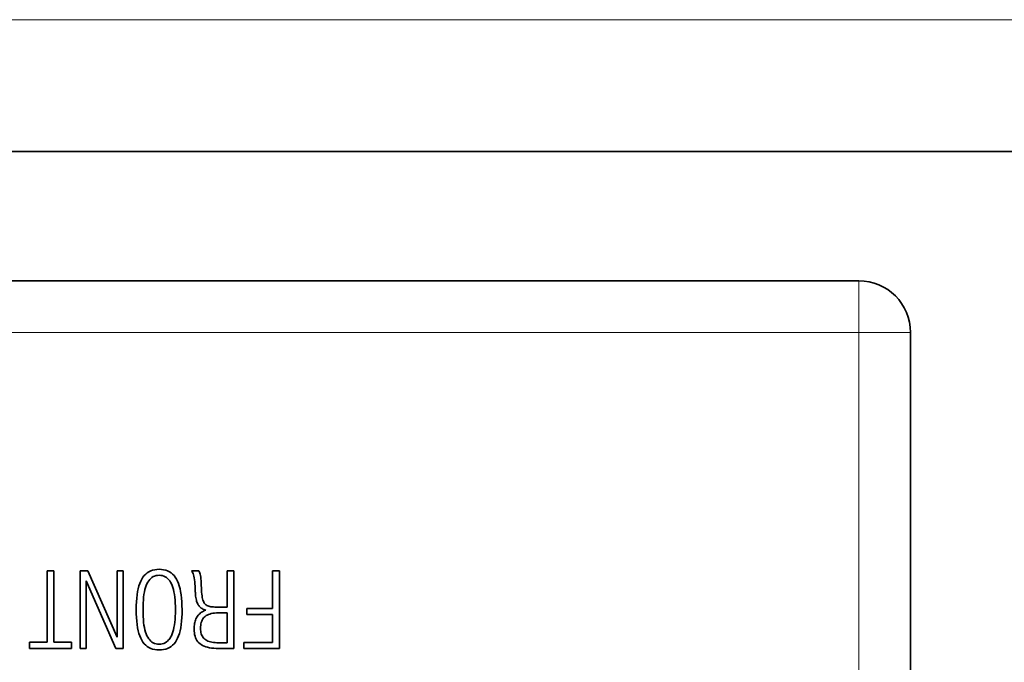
# Model space of a CAD drawing. Header units: millimetres. Extents: x -34 to 6620, y -230 to 4700.
# Tile 74 of 216: x 3065 to 3446, y 229 to 478. Entities that reach past the tile are written whole.
import ezdxf

# ---------------------------------------------------------------- set-up
doc = ezdxf.new("R2010")
doc.units = ezdxf.units.MM
doc.layers.add('1', color=7, linetype='Continuous', true_color=0xffffff)

# ---------------------------------------------------------------- blocks, each defined once
blk = doc.blocks.new('_U55')
at = {"layer": '1', "color": 3, "lineweight": 13}
blk.add_line((1801.310783, 477.58062), (5322.310783, 477.58062), dxfattribs=at)

msp = doc.modelspace()

# ---------------------------------------------------------------- linework, layer by layer
at = {"layer": '1', "color": 7, "linetype": 'Continuous', "lineweight": 35}
for p, q in [((3537.311, 426.667), (3023.311, 426.667)), ((3057.311, 376.667), (3389.811, 376.667)), ((3409.811, 196.667), (3409.811, 356.667)), ((3075.945, 264.551), (3075.945, 236.969)), ((3078.56, 264.551), (3075.945, 264.551)), ((3078.56, 236.969), (3078.56, 264.551)), ((3091.653, 264.551), (3088.724, 264.551)), ((3088.724, 264.551), (3088.724, 234.551)), ((3103.016, 238.896), (3091.653, 264.551)), ((3103.016, 264.551), (3103.016, 238.896)), ((3105.395, 264.551), (3103.016, 264.551)), ((3105.395, 234.551), (3105.395, 264.551)), ((3113.518, 262.739), (3113.015, 262.095)), ((3114.069, 263.306), (3113.518, 262.739)), ((3114.668, 263.798), (3114.069, 263.306)), ((3115.315, 264.215), (3114.668, 263.798)), ((3116.011, 264.555), (3115.315, 264.215)), ((3116.755, 264.82), (3116.011, 264.555)), ((3117.546, 265.009), (3116.755, 264.82)), ((3118.386, 265.123), (3117.546, 265.009)), ((3118.65, 262.789), (3118.06, 262.692)), ((3119.274, 265.161), (3118.386, 265.123)), ((3119.274, 262.821), (3118.65, 262.789)), ((3120.159, 265.123), (3119.274, 265.161)), ((3119.899, 262.789), (3119.274, 262.821)), ((3120.489, 262.691), (3119.899, 262.789)), ((3120.995, 265.009), (3120.159, 265.123)), ((3121.784, 264.82), (3120.995, 265.009)), ((3122.525, 264.555), (3121.784, 264.82)), ((3123.218, 264.215), (3122.525, 264.555)), ((3123.864, 263.798), (3123.218, 264.215)), ((3124.462, 263.306), (3123.864, 263.798)), ((3125.012, 262.739), (3124.462, 263.306)), ((3125.514, 262.095), (3125.012, 262.739)), ((3134.648, 264.551), (3131.738, 264.551)), ((3131.738, 264.551), (3131.975, 264.273)), ((3131.975, 264.273), (3132.191, 263.924)), ((3132.191, 263.924), (3132.386, 263.505)), ((3132.386, 263.505), (3132.559, 263.016)), ((3132.559, 263.016), (3132.711, 262.458)), ((3134.788, 264.341), (3134.648, 264.551)), ((3134.917, 264.054), (3134.788, 264.341)), ((3135.035, 263.693), (3134.917, 264.054)), ((3135.142, 263.255), (3135.035, 263.693)), ((3135.238, 262.743), (3135.142, 263.255)), ((3135.323, 262.155), (3135.238, 262.743)), ((3145.559, 264.551), (3145.559, 250.574)), ((3148.095, 264.551), (3145.559, 264.551)), ((3148.095, 234.551), (3148.095, 264.551)), ((3163.055, 264.551), (3163.055, 250.023)), ((3165.768, 264.551), (3163.055, 264.551)), ((3165.768, 234.551), (3165.768, 264.551)), ((3091.103, 260.718), (3102.525, 234.551)), ((3091.103, 234.551), (3091.103, 260.718)), ((3111.786, 259.692), (3111.463, 258.721)), ((3112.152, 260.577), (3111.786, 259.692)), ((3112.561, 261.376), (3112.152, 260.577)), ((3113.015, 262.095), (3112.561, 261.376)), ((3114.546, 259.587), (3114.257, 258.905)), ((3114.868, 260.202), (3114.546, 259.587)), ((3115.223, 260.752), (3114.868, 260.202)), ((3115.612, 261.237), (3115.223, 260.752)), ((3116.034, 261.657), (3115.612, 261.237)), ((3116.49, 262.013), (3116.034, 261.657)), ((3116.98, 262.304), (3116.49, 262.013)), ((3117.503, 262.53), (3116.98, 262.304)), ((3118.06, 262.692), (3117.503, 262.53)), ((3121.047, 262.529), (3120.489, 262.691)), ((3121.571, 262.301), (3121.047, 262.529)), ((3122.061, 262.008), (3121.571, 262.301)), ((3122.518, 261.65), (3122.061, 262.008)), ((3122.942, 261.227), (3122.518, 261.65)), ((3123.332, 260.739), (3122.942, 261.227)), ((3123.689, 260.186), (3123.332, 260.739)), ((3124.012, 259.568), (3123.689, 260.186)), ((3124.304, 258.882), (3124.012, 259.568)), ((3125.968, 261.376), (3125.514, 262.095)), ((3126.377, 260.577), (3125.968, 261.376)), ((3126.743, 259.692), (3126.377, 260.577)), ((3127.066, 258.721), (3126.743, 259.692)), ((3132.711, 262.458), (3132.842, 261.829)), ((3132.842, 261.829), (3132.952, 261.13)), ((3132.952, 261.13), (3133.041, 260.362)), ((3133.041, 260.362), (3133.108, 259.523)), ((3133.108, 259.523), (3133.154, 258.614)), ((3135.397, 261.491), (3135.323, 262.155)), ((3135.459, 260.752), (3135.397, 261.491)), ((3135.511, 259.937), (3135.459, 260.752)), ((3135.552, 259.047), (3135.511, 259.937)), ((3135.564, 258.797), (3135.552, 259.047)), ((3110.752, 255.296), (3110.602, 253.983)), ((3110.946, 256.523), (3110.752, 255.296)), ((3111.183, 257.665), (3110.946, 256.523)), ((3111.463, 258.721), (3111.183, 257.665)), ((3113.404, 255.457), (3113.266, 254.415)), ((3113.571, 256.426), (3113.404, 255.457)), ((3113.769, 257.324), (3113.571, 256.426)), ((3113.998, 258.15), (3113.769, 257.324)), ((3114.257, 258.905), (3113.998, 258.15)), ((3124.564, 258.125), (3124.304, 258.882)), ((3124.794, 257.298), (3124.564, 258.125)), ((3124.994, 256.4), (3124.794, 257.298)), ((3125.162, 255.432), (3124.994, 256.4)), ((3125.3, 254.393), (3125.162, 255.432)), ((3127.346, 257.665), (3127.066, 258.721)), ((3127.583, 256.523), (3127.346, 257.665)), ((3127.777, 255.296), (3127.583, 256.523)), ((3127.927, 253.983), (3127.777, 255.296)), ((3133.154, 258.614), (3133.166, 258.284)), ((3133.166, 258.284), (3133.177, 257.968)), ((3133.177, 257.968), (3133.189, 257.667)), ((3133.189, 257.667), (3133.201, 257.381)), ((3133.201, 257.381), (3133.213, 257.11)), ((3133.213, 257.11), (3133.225, 256.854)), ((3133.225, 256.854), (3133.236, 256.613)), ((3133.236, 256.613), (3133.248, 256.387)), ((3133.248, 256.387), (3133.26, 256.176)), ((3133.26, 256.176), (3133.272, 255.98)), ((3133.272, 255.98), (3133.318, 255.361)), ((3133.318, 255.361), (3133.378, 254.777)), ((3135.575, 258.558), (3135.564, 258.797)), ((3135.586, 258.331), (3135.575, 258.558)), ((3135.596, 258.116), (3135.586, 258.331)), ((3135.606, 257.911), (3135.596, 258.116)), ((3135.616, 257.719), (3135.606, 257.911)), ((3135.625, 257.537), (3135.616, 257.719)), ((3135.634, 257.367), (3135.625, 257.537)), ((3135.642, 257.208), (3135.634, 257.367)), ((3135.65, 257.061), (3135.642, 257.208)), ((3135.699, 256.283), (3135.65, 257.061)), ((3135.765, 255.561), (3135.699, 256.283)), ((3135.848, 254.895), (3135.765, 255.561)), ((3110.494, 252.585), (3110.43, 251.101)), ((3110.602, 253.983), (3110.494, 252.585)), ((3113.084, 252.117), (3113.038, 250.86)), ((3113.16, 253.302), (3113.084, 252.117)), ((3113.266, 254.415), (3113.16, 253.302)), ((3125.408, 253.284), (3125.3, 254.393)), ((3125.484, 252.104), (3125.408, 253.284)), ((3125.53, 250.853), (3125.484, 252.104)), ((3128.035, 252.585), (3127.927, 253.983)), ((3128.099, 251.101), (3128.035, 252.585)), ((3133.378, 254.777), (3133.452, 254.228)), ((3133.452, 254.228), (3133.541, 253.715)), ((3133.541, 253.715), (3133.643, 253.237)), ((3133.643, 253.237), (3133.759, 252.795)), ((3133.759, 252.795), (3133.889, 252.388)), ((3133.889, 252.388), (3134.033, 252.017)), ((3134.033, 252.017), (3134.191, 251.68)), ((3134.191, 251.68), (3134.363, 251.38)), ((3134.363, 251.38), (3134.553, 251.105)), ((3135.949, 254.285), (3135.848, 254.895)), ((3136.068, 253.731), (3135.949, 254.285)), ((3136.205, 253.234), (3136.068, 253.731)), ((3136.359, 252.792), (3136.205, 253.234)), ((3136.531, 252.406), (3136.359, 252.792)), ((3136.721, 252.076), (3136.531, 252.406)), ((3136.928, 251.802), (3136.721, 252.076)), ((3137.162, 251.569), (3136.928, 251.802)), ((3137.431, 251.36), (3137.162, 251.569)), ((3137.735, 251.176), (3137.431, 251.36)), ((3110.43, 251.101), (3110.408, 249.532)), ((3110.408, 249.532), (3110.429, 247.963)), ((3110.429, 247.963), (3110.494, 246.48)), ((3113.038, 250.86), (3113.023, 249.532)), ((3113.023, 249.532), (3113.038, 248.203)), ((3113.038, 248.203), (3113.084, 246.947)), ((3125.484, 246.96), (3125.53, 248.21)), ((3125.546, 249.532), (3125.53, 250.853)), ((3125.53, 248.21), (3125.546, 249.532)), ((3128.035, 246.486), (3128.1, 247.966)), ((3128.121, 249.532), (3128.099, 251.101)), ((3128.1, 247.966), (3128.121, 249.532)), ((3134.648, 247.706), (3134.369, 247.393)), ((3134.553, 251.105), (3134.765, 250.847)), ((3134.951, 248), (3134.648, 247.706)), ((3134.765, 250.847), (3134.999, 250.605)), ((3135.277, 248.276), (3134.951, 248)), ((3134.999, 250.605), (3135.256, 250.379)), ((3135.256, 250.379), (3135.535, 250.171)), ((3135.627, 248.533), (3135.277, 248.276)), ((3135.535, 250.171), (3135.836, 249.978)), ((3136, 248.771), (3135.627, 248.533)), ((3135.836, 249.978), (3136.159, 249.803)), ((3136.398, 248.991), (3136, 248.771)), ((3136.159, 249.803), (3136.505, 249.643)), ((3136.818, 249.192), (3136.398, 248.991)), ((3136.505, 249.643), (3136.873, 249.501)), ((3137.263, 249.374), (3136.818, 249.192)), ((3136.873, 249.501), (3137.263, 249.374)), ((3138.073, 251.016), (3137.735, 251.176)), ((3138.311, 247.683), (3137.837, 247.472)), ((3138.447, 250.881), (3138.073, 251.016)), ((3138.833, 247.866), (3138.311, 247.683)), ((3138.856, 250.77), (3138.447, 250.881)), ((3139.403, 248.02), (3138.833, 247.866)), ((3139.299, 250.684), (3138.856, 250.77)), ((3139.778, 250.623), (3139.299, 250.684)), ((3140.022, 248.147), (3139.403, 248.02)), ((3140.292, 250.586), (3139.778, 250.623)), ((3140.689, 248.245), (3140.022, 248.147)), ((3140.841, 250.574), (3140.292, 250.586)), ((3141.406, 248.316), (3140.689, 248.245)), ((3145.559, 250.574), (3140.841, 250.574)), ((3142.17, 248.358), (3141.406, 248.316)), ((3142.983, 248.372), (3142.17, 248.358)), ((3145.559, 248.372), (3142.983, 248.372)), ((3145.559, 236.773), (3145.559, 248.372)), ((3163.055, 250.023), (3153.128, 250.023)), ((3153.128, 250.023), (3153.128, 247.723)), ((3153.128, 247.723), (3163.055, 247.723)), ((3163.055, 247.723), (3163.055, 236.891)), ((3110.494, 246.48), (3110.601, 245.083)), ((3110.601, 245.083), (3110.751, 243.772)), ((3110.751, 243.772), (3110.944, 242.548)), ((3113.084, 246.947), (3113.16, 245.762)), ((3113.16, 245.762), (3113.266, 244.648)), ((3113.266, 244.648), (3113.404, 243.607)), ((3125.162, 243.631), (3125.3, 244.67)), ((3125.3, 244.67), (3125.408, 245.78)), ((3125.408, 245.78), (3125.484, 246.96)), ((3127.585, 242.56), (3127.778, 243.783)), ((3127.778, 243.783), (3127.928, 245.092)), ((3127.928, 245.092), (3128.035, 246.486)), ((3132.956, 244.166), (3132.879, 243.667)), ((3133.055, 244.644), (3132.956, 244.166)), ((3133.177, 245.1), (3133.055, 244.644)), ((3133.32, 245.535), (3133.177, 245.1)), ((3133.485, 245.948), (3133.32, 245.535)), ((3133.672, 246.34), (3133.485, 245.948)), ((3133.881, 246.711), (3133.672, 246.34)), ((3134.113, 247.061), (3133.881, 246.711)), ((3134.369, 247.393), (3134.113, 247.061)), ((3135.435, 244.107), (3135.347, 243.553)), ((3135.558, 244.625), (3135.435, 244.107)), ((3135.717, 245.106), (3135.558, 244.625)), ((3135.91, 245.551), (3135.717, 245.106)), ((3136.139, 245.959), (3135.91, 245.551)), ((3136.403, 246.331), (3136.139, 245.959)), ((3136.702, 246.667), (3136.403, 246.331)), ((3137.036, 246.966), (3136.702, 246.667)), ((3137.413, 247.233), (3137.036, 246.966)), ((3137.837, 247.472), (3137.413, 247.233)), ((3110.944, 242.548), (3111.179, 241.409)), ((3111.179, 241.409), (3111.458, 240.357)), ((3111.458, 240.357), (3111.779, 239.391)), ((3113.404, 243.607), (3113.571, 242.637)), ((3113.571, 242.637), (3113.769, 241.739)), ((3113.769, 241.739), (3113.998, 240.913)), ((3113.998, 240.913), (3114.257, 240.159)), ((3114.257, 240.159), (3114.546, 239.476)), ((3124.012, 239.496), (3124.304, 240.182)), ((3124.304, 240.182), (3124.564, 240.938)), ((3124.564, 240.938), (3124.794, 241.765)), ((3124.794, 241.765), (3124.994, 242.663)), ((3124.994, 242.663), (3125.162, 243.631)), ((3126.75, 239.403), (3127.071, 240.37)), ((3127.071, 240.37), (3127.35, 241.422)), ((3127.35, 241.422), (3127.585, 242.56)), ((3132.791, 242.605), (3132.78, 242.042)), ((3132.78, 242.042), (3132.803, 241.291)), ((3132.824, 243.147), (3132.791, 242.605)), ((3132.803, 241.291), (3132.871, 240.582)), ((3132.879, 243.667), (3132.824, 243.147)), ((3132.871, 240.582), (3132.985, 239.913)), ((3132.985, 239.913), (3133.145, 239.285)), ((3135.295, 242.963), (3135.277, 242.336)), ((3135.277, 242.336), (3135.294, 241.77)), ((3135.294, 241.77), (3135.344, 241.236)), ((3135.347, 243.553), (3135.295, 242.963)), ((3135.344, 241.236), (3135.427, 240.733)), ((3135.427, 240.733), (3135.544, 240.262)), ((3135.544, 240.262), (3135.695, 239.822)), ((3075.945, 236.969), (3069.143, 236.969)), ((3069.143, 236.969), (3069.143, 234.551)), ((3085.401, 236.969), (3078.56, 236.969)), ((3085.401, 234.551), (3085.401, 236.969)), ((3111.779, 239.391), (3112.144, 238.511)), ((3112.144, 238.511), (3112.551, 237.716)), ((3112.551, 237.716), (3113.004, 237.003)), ((3113.004, 237.003), (3113.506, 236.365)), ((3113.506, 236.365), (3114.056, 235.801)), ((3114.546, 239.476), (3114.868, 238.862)), ((3114.868, 238.862), (3115.223, 238.312)), ((3115.223, 238.312), (3115.612, 237.827)), ((3115.612, 237.827), (3116.034, 237.406)), ((3116.034, 237.406), (3116.49, 237.051)), ((3116.49, 237.051), (3116.98, 236.759)), ((3116.98, 236.759), (3117.503, 236.533)), ((3117.503, 236.533), (3118.06, 236.371)), ((3118.06, 236.371), (3118.65, 236.274)), ((3118.65, 236.274), (3119.274, 236.242)), ((3119.274, 236.242), (3119.899, 236.275)), ((3119.899, 236.275), (3120.489, 236.372)), ((3120.489, 236.372), (3121.047, 236.535)), ((3121.047, 236.535), (3121.571, 236.763)), ((3121.571, 236.763), (3122.061, 237.055)), ((3122.061, 237.055), (3122.518, 237.413)), ((3122.518, 237.413), (3122.942, 237.836)), ((3122.942, 237.836), (3123.332, 238.324)), ((3123.332, 238.324), (3123.689, 238.877)), ((3123.689, 238.877), (3124.012, 239.496)), ((3124.475, 235.806), (3125.024, 236.371)), ((3125.024, 236.371), (3125.525, 237.011)), ((3125.525, 237.011), (3125.978, 237.726)), ((3125.978, 237.726), (3126.385, 238.522)), ((3126.385, 238.522), (3126.75, 239.403)), ((3133.145, 239.285), (3133.35, 238.697)), ((3133.35, 238.697), (3133.601, 238.15)), ((3133.601, 238.15), (3133.898, 237.644)), ((3133.898, 237.644), (3134.24, 237.179)), ((3134.24, 237.179), (3134.627, 236.754)), ((3134.627, 236.754), (3135.061, 236.37)), ((3135.061, 236.37), (3135.543, 236.024)), ((3135.695, 239.822), (3135.879, 239.415)), ((3135.879, 239.415), (3136.096, 239.038)), ((3136.096, 239.038), (3136.346, 238.694)), ((3136.346, 238.694), (3136.631, 238.381)), ((3136.631, 238.381), (3136.948, 238.1)), ((3136.948, 238.1), (3137.302, 237.848)), ((3137.302, 237.848), (3137.697, 237.622)), ((3137.697, 237.622), (3138.131, 237.423)), ((3138.131, 237.423), (3138.606, 237.251)), ((3138.606, 237.251), (3139.12, 237.105)), ((3139.12, 237.105), (3139.675, 236.985)), ((3139.675, 236.985), (3140.27, 236.892)), ((3140.27, 236.892), (3140.905, 236.826)), ((3140.905, 236.826), (3141.58, 236.786)), ((3141.58, 236.786), (3142.295, 236.773)), ((3142.295, 236.773), (3145.559, 236.773)), ((3163.055, 236.891), (3151.987, 236.891)), ((3151.987, 236.891), (3151.987, 234.551)), ((3069.143, 234.551), (3085.401, 234.551)), ((3088.724, 234.551), (3091.103, 234.551)), ((3102.525, 234.551), (3105.395, 234.551)), ((3114.056, 235.801), (3114.655, 235.313)), ((3114.655, 235.313), (3115.303, 234.9)), ((3115.303, 234.9), (3116, 234.562)), ((3116, 234.562), (3116.745, 234.3)), ((3116.745, 234.3), (3117.54, 234.112)), ((3117.54, 234.112), (3118.383, 233.999)), ((3118.383, 233.999), (3119.274, 233.962)), ((3119.274, 233.962), (3120.162, 233.999)), ((3120.162, 233.999), (3121.002, 234.112)), ((3121.002, 234.112), (3121.793, 234.3)), ((3121.793, 234.3), (3122.536, 234.564)), ((3122.536, 234.564), (3123.231, 234.903)), ((3123.231, 234.903), (3123.877, 235.317)), ((3123.877, 235.317), (3124.475, 235.806)), ((3135.543, 236.024), (3136.077, 235.715)), ((3136.077, 235.715), (3136.663, 235.442)), ((3136.663, 235.442), (3137.3, 235.206)), ((3137.3, 235.206), (3137.99, 235.006)), ((3137.99, 235.006), (3138.731, 234.842)), ((3138.731, 234.842), (3139.525, 234.715)), ((3139.525, 234.715), (3140.37, 234.624)), ((3140.37, 234.624), (3141.268, 234.57)), ((3141.268, 234.57), (3142.217, 234.551)), ((3142.217, 234.551), (3148.095, 234.551)), ((3151.987, 234.551), (3165.768, 234.551))]:
    msp.add_line(p, q, dxfattribs=at)
at = {"layer": '1', "color": 92, "linetype": 'Continuous', "lineweight": 13}
for p in [(3389.811, 376.667), (2929.811, 356.667), (3409.811, 356.667), (3389.811, 116.667)]:
    msp.add_line(p, (3389.811, 356.667), dxfattribs=at)
at = {"layer": '1', "color": 7, "linetype": 'Continuous', "lineweight": 35}
msp.add_arc((3389.811, 356.667), 20, 0, 90, dxfattribs=at)

# ---------------------------------------------------------------- block references
at = {"layer": '1', "color": 2, "linetype": 'Continuous', "lineweight": 13}
msp.add_blockref('_U55', (0, 0), dxfattribs=at)

doc.saveas('drawing.dxf')
